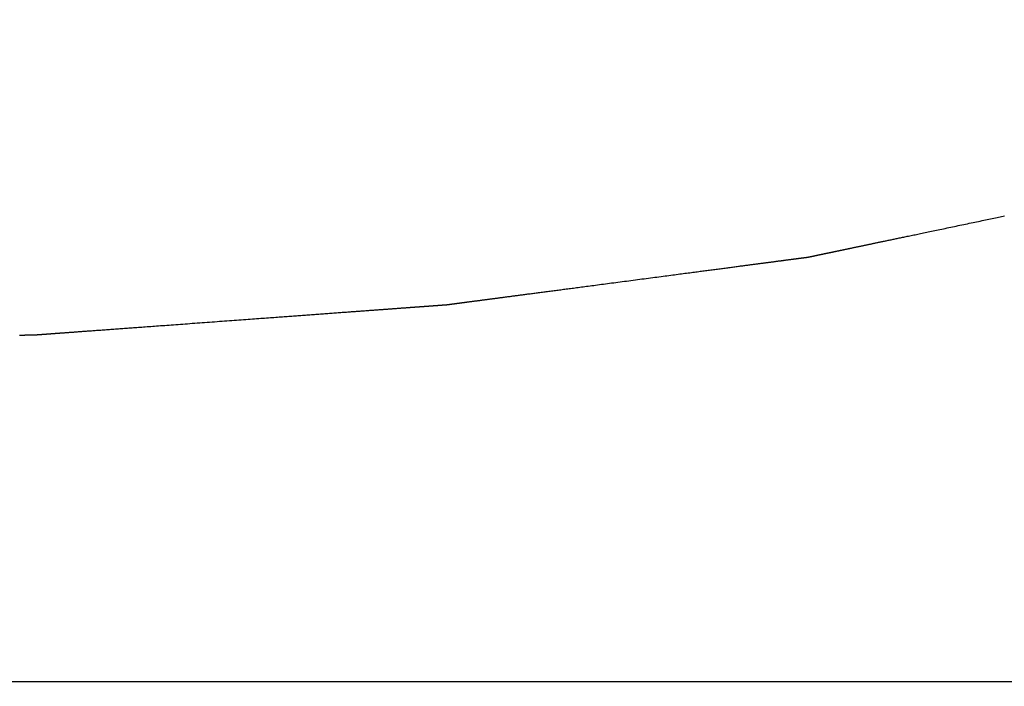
# Model space of a CAD drawing. Extents: x 0 to 841, y 0 to 594.
# Tile 62 of 129: x 442 to 494, y 200 to 235. Entities that reach past the tile are written whole.
import ezdxf

# ---------------------------------------------------------------- set-up
doc = ezdxf.new("R2010")
doc.units = 0
doc.header["$LTSCALE"] = 46.255
doc.header["$MEASUREMENT"] = 0
doc.header["$PDMODE"] = 3
doc.header["$PDSIZE"] = 0.3125
doc.layers.get('0').update_dxf_attribs({"linetype": 'CONTINUOUS'})
doc.layers.get('DEFPOINTS').update_dxf_attribs({"linetype": 'CONTINUOUS'})
doc.styles.get("Standard").update_dxf_attribs({"font": 'trium.ttf.shx'})
doc.dimstyles.new('DIMSTYLE_1', dxfattribs={"dimtxt": 2.2, "dimasz": 1, "dimexe": 0.18, "dimexo": 0.0625, "dimgap": 0.09, "dimtad": 1, "dimzin": 0, "dimtxsty": 'STANDARD', "dimblk": '_ARROW_FILLED', "dimcen": 0.09, "dimazin": 3, "dimtp": 0.01, "dimtfac": 1, "dimtdec": 4, "dimtix": 1, "dimtmove": 0, "dimatfit": 3, "dimtolj": 1, "dimtzin": 0})

# ---------------------------------------------------------------- blocks, each defined once
blk = doc.blocks.new('_ARROW_FILLED')
at = {"linetype": 'BYBLOCK'}
blk.add_hatch(color=0, dxfattribs=at).paths.add_polyline_path([(0, 0), (-1, 0.25), (-1, -0.25)], flags=0)
at = {"color": 0, "linetype": 'BYBLOCK'}
blk.add_lwpolyline([(0, 0), (-1, 0.25), (-1, -0.25), (-1, -0.25)], close=True, dxfattribs=at)
blk = doc.blocks.new('*D9')
at = {"color": 0}
for p, q in [((331.945, 247.769), (331.945, 199.586)), ((506.945, 247.769), (506.945, 199.586)), ((332.945, 199.766), (505.945, 199.766))]:
    blk.add_line(p, q, dxfattribs=at)
at = {"layer": 'DEFPOINTS', "color": 0}
for p in [(331.945, 247.831), (506.945, 247.831), (506.945, 199.766)]:
    blk.add_point(p, dxfattribs=at)
at = {"color": 0, "rotation": 180}
blk.add_blockref('_ARROW_FILLED', (331.945, 199.766), dxfattribs=at)
at = {"color": 0}
blk.add_blockref('_ARROW_FILLED', (506.945, 199.766), dxfattribs=at)
at = {"color": 0, "insert": (416.915, 201.416), "char_height": 2.2, "attachment_point": 5}
blk.add_mtext('\\A1;175.00', dxfattribs=at)

msp = doc.modelspace()

# ---------------------------------------------------------------- linework, layer by layer
at = {"color": 2, "linetype": 'CONTINUOUS'}
msp.add_lwpolyline([(441.9962, 218.1496), (442.014, 218.15), (442.0315, 218.1504), (442.0488, 218.1508), (442.0659, 218.1512), (442.0828, 218.1516), (442.0994, 218.152), (442.1158, 218.1524), (442.1319, 218.1528), (442.1479, 218.1531), (442.1636, 218.1535), (442.1791, 218.1539), (442.1943, 218.1542), (442.2094, 218.1546), (442.2242, 218.1549), (442.2387, 218.1553), (442.2531, 218.1556), (442.2672, 218.1559), (442.2811, 218.1563), (442.2948, 218.1566), (442.3082, 218.1569), (442.3214, 218.1572), (442.3344, 218.1575), (442.3471, 218.1578), (442.3597, 218.1581), (442.372, 218.1584), (442.384, 218.1587), (442.3959, 218.1589), (442.4075, 218.1592), (442.4189, 218.1595), (442.4301, 218.1597), (442.4411, 218.16), (442.4519, 218.1603), (442.4626, 218.1605), (442.473, 218.1607), (442.4833, 218.161), (442.4935, 218.1612), (442.5034, 218.1615), (442.5133, 218.1617), (442.523, 218.1619), (442.5326, 218.1621), (442.542, 218.1624), (442.5514, 218.1626), (442.5606, 218.1628), (442.5697, 218.163), (442.5787, 218.1632), (442.5876, 218.1634), (442.5963, 218.1636), (442.605, 218.1639), (442.6135, 218.1641), (442.6219, 218.1643), (442.6303, 218.1645), (442.6385, 218.1646), (442.6465, 218.1648), (442.6545, 218.165), (442.6624, 218.1652), (442.6701, 218.1654), (442.6777, 218.1656), (442.6852, 218.1657), (442.6926, 218.1659), (442.6999, 218.1661), (442.707, 218.1662), (442.714, 218.1664), (442.7209, 218.1665), (442.7276, 218.1667), (442.7342, 218.1669), (442.7406, 218.167), (442.7469, 218.1671), (442.753, 218.1673), (442.759, 218.1674), (442.7648, 218.1676), (442.7705, 218.1677), (442.7759, 218.1678), (442.7812, 218.168), (442.7864, 218.1681), (442.7914, 218.1682), (442.7962, 218.1684), (442.8009, 218.1685), (442.8055, 218.1686), (442.81, 218.1687), (442.8144, 218.1688), (442.8187, 218.1689), (442.8228, 218.169), (442.8269, 218.1691), (442.8309, 218.1692), (442.8348, 218.1693), (442.8387, 218.1694), (442.8425, 218.1695), (442.8463, 218.1695), (442.85, 218.1696), (442.8536, 218.1697), (442.8572, 218.1697), (442.8608, 218.1698), (442.8643, 218.1699), (442.8678, 218.17), (442.8713, 218.17), (442.8747, 218.1701), (442.8782, 218.1702), (442.8816, 218.1703), (442.8849, 218.1704), (442.8883, 218.1706), (442.8917, 218.1707), (442.8951, 218.1708), (442.8984, 218.171), (442.9018, 218.1712), (442.9052, 218.1714), (442.9087, 218.1716), (442.9122, 218.1718), (442.9158, 218.1721), (442.9194, 218.1723), (442.9232, 218.1726), (442.927, 218.1729), (442.931, 218.1731), (442.935, 218.1734), (442.9392, 218.1738), (442.9435, 218.1741), (442.948, 218.1744), (442.9527, 218.1748), (442.9575, 218.1751), (442.9625, 218.1755), (442.9676, 218.1758), (442.9729, 218.1762), (442.9784, 218.1766), (442.984, 218.177), (442.9898, 218.1775), (442.9958, 218.1779), (443.0019, 218.1783), (443.0082, 218.1788), (443.0146, 218.1793), (443.0212, 218.1797), (443.028, 218.1802), (443.035, 218.1807), (443.0421, 218.1813), (443.0494, 218.1818), (443.0568, 218.1823), (443.0644, 218.1829), (443.0721, 218.1835), (443.08, 218.184), (443.088, 218.1846), (443.0962, 218.1852), (443.1045, 218.1858), (443.1129, 218.1865), (443.1215, 218.1871), (443.1302, 218.1877), (443.139, 218.1884), (443.1479, 218.189), (443.157, 218.1897), (443.1661, 218.1904), (443.1754, 218.1911), (443.1848, 218.1917), (443.1943, 218.1924), (443.204, 218.1931), (443.2138, 218.1939), (443.2238, 218.1946), (443.2339, 218.1953), (443.2442, 218.1961), (443.2547, 218.1969), (443.2654, 218.1976), (443.2762, 218.1984), (443.2873, 218.1992), (443.2985, 218.2001), (443.31, 218.2009), (443.3217, 218.2018), (443.3336, 218.2026), (443.3457, 218.2035), (443.3581, 218.2044), (443.3706, 218.2053), (443.3834, 218.2063), (443.3964, 218.2072), (443.4097, 218.2082), (443.4231, 218.2092), (443.4368, 218.2102), (443.4507, 218.2112), (443.4648, 218.2122), (443.4791, 218.2133), (443.4937, 218.2144), (443.5085, 218.2154), (443.5235, 218.2165), (443.5387, 218.2177), (443.5541, 218.2188), (443.5698, 218.2199), (443.5857, 218.2211), (443.6018, 218.2223), (443.6181, 218.2235), (443.6346, 218.2247), (443.6514, 218.2259), (443.6684, 218.2272), (443.6856, 218.2284), (443.703, 218.2297), (443.7207, 218.231), (443.7385, 218.2323), (443.7566, 218.2336), (443.7749, 218.235), (443.7935, 218.2363), (443.8123, 218.2377), (443.8313, 218.2391), (443.8506, 218.2405), (443.8703, 218.2419), (443.8902, 218.2434), (443.9105, 218.2449), (443.9311, 218.2464), (443.952, 218.2479), (443.9734, 218.2495), (443.9951, 218.2511), (444.0172, 218.2527), (444.0397, 218.2544), (444.0626, 218.256), (444.086, 218.2577), (444.1099, 218.2595), (444.1343, 218.2613), (444.1594, 218.2631), (444.1852, 218.265), (444.2116, 218.2669), (444.2389, 218.2689), (444.267, 218.271), (444.2961, 218.2731), (444.3261, 218.2753), (444.3571, 218.2776), (444.3892, 218.28), (444.4225, 218.2824), (444.457, 218.2849), (444.4927, 218.2875), (444.5298, 218.2902), (444.5681, 218.2931), (444.6078, 218.296), (444.6489, 218.299), (444.6912, 218.3021), (444.7349, 218.3053), (444.7799, 218.3086), (444.8262, 218.312), (444.8738, 218.3154), (444.9228, 218.319), (444.9731, 218.3227), (445.0247, 218.3265), (445.0776, 218.3304), (445.1319, 218.3343), (445.1874, 218.3384), (445.2443, 218.3426), (445.3025, 218.3468), (445.362, 218.3512), (445.4227, 218.3556), (445.4846, 218.3602), (445.5476, 218.3648), (445.6119, 218.3695), (445.6772, 218.3743), (445.7436, 218.3792), (445.8111, 218.3841), (445.8796, 218.3891), (445.9491, 218.3942), (446.0196, 218.3994), (446.0911, 218.4046), (446.1634, 218.4099), (446.2366, 218.4153), (446.3106, 218.4207), (446.3854, 218.4262), (446.4609, 218.4317), (446.5371, 218.4373), (446.6138, 218.4429), (446.6911, 218.4486), (446.7689, 218.4543), (446.847, 218.46), (446.9255, 218.4657), (447.0043, 218.4715), (447.0834, 218.4773), (447.1626, 218.4831), (447.2419, 218.4889), (447.3213, 218.4947), (447.4007, 218.5005), (447.4802, 218.5064), (447.56, 218.5122), (447.6401, 218.5181), (447.7207, 218.524), (447.8019, 218.5299), (447.8838, 218.5359), (447.9665, 218.542), (448.0502, 218.5481), (448.1349, 218.5543), (448.2208, 218.5606), (448.308, 218.567), (448.3965, 218.5735), (448.4867, 218.5801), (448.5784, 218.5868), (448.672, 218.5936), (448.7672, 218.6006), (448.8643, 218.6077), (448.9631, 218.615), (449.0637, 218.6223), (449.166, 218.6298), (449.2701, 218.6375), (449.376, 218.6452), (449.4836, 218.6531), (449.593, 218.6611), (449.7041, 218.6692), (449.8171, 218.6775), (449.9318, 218.6859), (450.0482, 218.6944), (450.1664, 218.7031), (450.2864, 218.7119), (450.408, 218.7208), (450.5311, 218.7298), (450.6557, 218.7389), (450.7815, 218.7482), (450.9085, 218.7575), (451.0366, 218.7668), (451.1656, 218.7763), (451.2955, 218.7858), (451.426, 218.7954), (451.5572, 218.805), (451.6888, 218.8146), (451.8207, 218.8243), (451.9529, 218.834), (452.0852, 218.8437), (452.2175, 218.8533), (452.3497, 218.863), (452.4817, 218.8727), (452.6133, 218.8823), (452.7444, 218.8919), (452.875, 218.9015), (453.0048, 218.911), (453.1338, 218.9205), (453.2619, 218.9298), (453.3889, 218.9391), (453.5148, 218.9484), (453.6393, 218.9575), (453.7625, 218.9665), (453.8841, 218.9754), (454.004, 218.9842), (454.1223, 218.9929), (454.2387, 219.0014), (454.3534, 219.0098), (454.4663, 219.0181), (454.5775, 219.0262), (454.6869, 219.0342), (454.7945, 219.0421), (454.9004, 219.0498), (455.0045, 219.0575), (455.1068, 219.065), (455.2074, 219.0723), (455.3062, 219.0796), (455.4032, 219.0867), (455.4985, 219.0937), (455.592, 219.1005), (455.6838, 219.1072), (455.7739, 219.1138), (455.8625, 219.1203), (455.9497, 219.1267), (456.0356, 219.133), (456.1203, 219.1392), (456.2039, 219.1453), (456.2867, 219.1514), (456.3685, 219.1574), (456.4497, 219.1633), (456.5303, 219.1692), (456.6104, 219.1751), (456.6902, 219.1809), (456.7698, 219.1868), (456.8492, 219.1926), (456.9286, 219.1984), (457.008, 219.2042), (457.0874, 219.21), (457.1668, 219.2159), (457.2462, 219.2217), (457.3256, 219.2275), (457.405, 219.2333), (457.4844, 219.2391), (457.5638, 219.2449), (457.6432, 219.2507), (457.7226, 219.2566), (457.802, 219.2624), (457.8814, 219.2682), (457.9608, 219.274), (458.0402, 219.2798), (458.1195, 219.2856), (458.1989, 219.2915), (458.2781, 219.2973), (458.3571, 219.303), (458.4359, 219.3088), (458.5144, 219.3146), (458.5926, 219.3203), (458.6703, 219.326), (458.7476, 219.3316), (458.8243, 219.3373), (458.9005, 219.3428), (458.976, 219.3484), (459.0508, 219.3539), (459.1248, 219.3593), (459.1981, 219.3646), (459.2704, 219.3699), (459.3419, 219.3752), (459.4124, 219.3803), (459.4821, 219.3854), (459.5509, 219.3905), (459.6189, 219.3955), (459.6859, 219.4004), (459.7521, 219.4052), (459.8174, 219.41), (459.8818, 219.4147), (459.9453, 219.4194), (460.0079, 219.424), (460.0697, 219.4285), (460.1306, 219.4329), (460.1906, 219.4373), (460.2497, 219.4417), (460.3079, 219.4459), (460.3652, 219.4501), (460.4217, 219.4543), (460.4773, 219.4583), (460.532, 219.4623), (460.5858, 219.4663), (460.6387, 219.4702), (460.6908, 219.474), (460.7419, 219.4777), (460.7922, 219.4814), (460.8416, 219.485), (460.8901, 219.4886), (460.9378, 219.4921), (460.9845, 219.4955), (461.0304, 219.4989), (461.0755, 219.5022), (461.1198, 219.5054), (461.1634, 219.5086), (461.2063, 219.5117), (461.2487, 219.5148), (461.2905, 219.5179), (461.3319, 219.5209), (461.3728, 219.5239), (461.4134, 219.5269), (461.4537, 219.5299), (461.4938, 219.5328), (461.5336, 219.5357), (461.5734, 219.5386), (461.6131, 219.5415), (461.6528, 219.5444), (461.6925, 219.5473), (461.7321, 219.5502), (461.7716, 219.5531), (461.811, 219.556), (461.8503, 219.5589), (461.8893, 219.5618), (461.9282, 219.5646), (461.9668, 219.5674), (462.0052, 219.5702), (462.0433, 219.573), (462.081, 219.5758), (462.1184, 219.5785), (462.1555, 219.5813), (462.1921, 219.5839), (462.2282, 219.5866), (462.264, 219.5892), (462.2993, 219.5918), (462.3341, 219.5943), (462.3685, 219.5969), (462.4025, 219.5993), (462.436, 219.6018), (462.4691, 219.6042), (462.5017, 219.6066), (462.5339, 219.609), (462.5657, 219.6113), (462.597, 219.6136), (462.6279, 219.6159), (462.6583, 219.6181), (462.6883, 219.6203), (462.7179, 219.6224), (462.747, 219.6246), (462.7757, 219.6267), (462.8039, 219.6287), (462.8317, 219.6308), (462.859, 219.6328), (462.8859, 219.6348), (462.9124, 219.6367), (462.9384, 219.6386), (462.964, 219.6405), (462.9891, 219.6423), (463.0138, 219.6441), (463.0381, 219.6459), (463.0619, 219.6476), (463.0853, 219.6494), (463.1082, 219.651), (463.1308, 219.6527), (463.1529, 219.6543), (463.1747, 219.6559), (463.1962, 219.6575), (463.2174, 219.659), (463.2383, 219.6606), (463.259, 219.6621), (463.2794, 219.6636), (463.2997, 219.6651), (463.3199, 219.6665), (463.3399, 219.668), (463.3599, 219.6695), (463.3797, 219.6709), (463.3996, 219.6724), (463.4194, 219.6738), (463.4393, 219.6753), (463.4591, 219.6767), (463.4788, 219.6782), (463.4985, 219.6796), (463.5182, 219.6811), (463.5377, 219.6825), (463.5571, 219.6839), (463.5765, 219.6853), (463.5956, 219.6867), (463.6147, 219.6881), (463.6336, 219.6895), (463.6523, 219.6909), (463.6708, 219.6922), (463.6891, 219.6936), (463.7072, 219.6949), (463.725, 219.6962), (463.7427, 219.6975), (463.7601, 219.6988), (463.7773, 219.7), (463.7943, 219.7013), (463.811, 219.7025), (463.8276, 219.7037), (463.8439, 219.7049), (463.86, 219.7061), (463.8759, 219.7073), (463.8915, 219.7084), (463.907, 219.7095), (463.9222, 219.7107), (463.9372, 219.7118), (463.952, 219.7128), (463.9665, 219.7139), (463.9809, 219.715), (463.995, 219.716), (464.0089, 219.717), (464.0225, 219.718), (464.036, 219.719), (464.0492, 219.72), (464.0622, 219.7209), (464.075, 219.7219), (464.0876, 219.7228), (464.1, 219.7237), (464.1121, 219.7246), (464.124, 219.7254), (464.1357, 219.7263), (464.1472, 219.7271), (464.1584, 219.728), (464.1695, 219.7288), (464.1803, 219.7296), (464.191, 219.7303), (464.2015, 219.7311), (464.2118, 219.7319), (464.2219, 219.7326), (464.2319, 219.7333), (464.2417, 219.7341), (464.2513, 219.7348), (464.2609, 219.7355), (464.2703, 219.7362), (464.2795, 219.7368), (464.2887, 219.7375), (464.2977, 219.7382), (464.3067, 219.7388), (464.3155, 219.7395), (464.3242, 219.7401), (464.3328, 219.7407), (464.3413, 219.7414), (464.3497, 219.742), (464.358, 219.7426), (464.3661, 219.7432), (464.3742, 219.7438), (464.3821, 219.7443), (464.3899, 219.7449), (464.3977, 219.7455), (464.4053, 219.746), (464.4128, 219.7466), (464.4201, 219.7471), (464.4274, 219.7477), (464.4346, 219.7482), (464.4416, 219.7487), (464.4485, 219.7492), (464.4553, 219.7497), (464.462, 219.7502), (464.4685, 219.7507), (464.4748, 219.7511), (464.4811, 219.7516), (464.4872, 219.752), (464.4931, 219.7525), (464.4989, 219.7529), (464.5045, 219.7533), (464.5099, 219.7537), (464.5152, 219.7541), (464.5204, 219.7545), (464.5253, 219.7548), (464.5302, 219.7552), (464.5349, 219.7555), (464.5394, 219.7559), (464.5438, 219.7562), (464.5481, 219.7565), (464.5523, 219.7568), (464.5563, 219.7571), (464.5603, 219.7574), (464.5641, 219.7577), (464.5679, 219.7579), (464.5715, 219.7582), (464.5751, 219.7585), (464.5785, 219.7587), (464.5819, 219.759), (464.5852, 219.7592), (464.5885, 219.7595), (464.5916, 219.7597), (464.5947, 219.7599), (464.5977, 219.7601), (464.6005, 219.7603), (464.6034, 219.7606), (464.6061, 219.7608), (464.6087, 219.761), (464.6113, 219.7611), (464.6138, 219.7613), (464.6162, 219.7615), (464.6185, 219.7617), (464.6207, 219.7618), (464.6229, 219.762), (464.625, 219.7621), (464.627, 219.7623), (464.6289, 219.7624), (464.6308, 219.7626), (464.6325, 219.7627), (464.6343, 219.7628), (464.6359, 219.7629), (464.6376, 219.7631), (464.6391, 219.7632), (464.6406, 219.7633), (464.6421, 219.7634), (464.6435, 219.7635), (464.6449, 219.7636), (464.6462, 219.7637), (464.6475, 219.7638), (464.6487, 219.7639), (464.6499, 219.764), (464.6511, 219.7641), (464.6522, 219.7641), (464.6533, 219.7642), (464.6544, 219.7643), (464.6555, 219.7644), (464.6565, 219.7645), (464.6575, 219.7645), (464.6585, 219.7646), (464.6595, 219.7647), (464.6604, 219.7648), (464.6613, 219.7648), (464.6623, 219.7649), (464.6632, 219.7649), (464.664, 219.765), (464.6649, 219.7651), (464.6658, 219.7651), (464.6666, 219.7652), (464.6675, 219.7652), (464.6683, 219.7653), (464.6691, 219.7654), (464.6699, 219.7654), (464.6707, 219.7655), (464.6715, 219.7655), (464.6723, 219.7656), (464.6731, 219.7657), (464.6739, 219.7657), (464.6747, 219.7658), (464.6755, 219.7659), (464.6762, 219.766), (464.677, 219.7661), (464.6778, 219.7662), (464.6786, 219.7663), (464.6794, 219.7664), (464.6802, 219.7665), (464.6811, 219.7666), (464.682, 219.7667), (464.6828, 219.7668), (464.6837, 219.7669), (464.6847, 219.767), (464.6857, 219.7672), (464.6867, 219.7673), (464.6877, 219.7674), (464.6888, 219.7676), (464.6899, 219.7677), (464.691, 219.7679), (464.6922, 219.768), (464.6935, 219.7682), (464.6948, 219.7684), (464.6962, 219.7686), (464.6976, 219.7687), (464.6991, 219.7689), (464.7007, 219.7691), (464.7023, 219.7694), (464.704, 219.7696), (464.7058, 219.7698), (464.7077, 219.7701), (464.7096, 219.7703), (464.7117, 219.7706), (464.7138, 219.7709), (464.716, 219.7712), (464.7183, 219.7715), (464.7206, 219.7718), (464.7231, 219.7721), (464.7256, 219.7724), (464.7282, 219.7728), (464.7309, 219.7731), (464.7337, 219.7735), (464.7365, 219.7739), (464.7394, 219.7742), (464.7424, 219.7746), (464.7454, 219.775), (464.7486, 219.7755), (464.7518, 219.7759), (464.7551, 219.7763), (464.7584, 219.7768), (464.7619, 219.7772), (464.7655, 219.7777), (464.7691, 219.7782), (464.7729, 219.7787), (464.7768, 219.7792), (464.7808, 219.7797), (464.7849, 219.7802), (464.7892, 219.7808), (464.7936, 219.7814), (464.7981, 219.782), (464.8027, 219.7826), (464.8075, 219.7832), (464.8125, 219.7839), (464.8176, 219.7845), (464.8228, 219.7852), (464.8281, 219.7859), (464.8336, 219.7867), (464.8392, 219.7874), (464.845, 219.7881), (464.8508, 219.7889), (464.8568, 219.7897), (464.8629, 219.7905), (464.869, 219.7913), (464.8753, 219.7921), (464.8817, 219.793), (464.8882, 219.7938), (464.8948, 219.7947), (464.9016, 219.7956), (464.9084, 219.7965), (464.9154, 219.7974), (464.9225, 219.7984), (464.9298, 219.7993), (464.9372, 219.8003), (464.9449, 219.8013), (464.9527, 219.8023), (464.9607, 219.8034), (464.969, 219.8045), (464.9776, 219.8056), (464.9863, 219.8068), (464.9954, 219.808), (465.0047, 219.8092), (465.0143, 219.8104), (465.0242, 219.8117), (465.0343, 219.8131), (465.0448, 219.8145), (465.0555, 219.8159), (465.0664, 219.8173), (465.0777, 219.8188), (465.0891, 219.8203), (465.1008, 219.8218), (465.1128, 219.8234), (465.1249, 219.825), (465.1373, 219.8266), (465.1499, 219.8283), (465.1627, 219.83), (465.1757, 219.8317), (465.1889, 219.8334), (465.2023, 219.8352), (465.216, 219.837), (465.2299, 219.8388), (465.2442, 219.8407), (465.2587, 219.8426), (465.2736, 219.8446), (465.2889, 219.8466), (465.3046, 219.8487), (465.3207, 219.8508), (465.3373, 219.853), (465.3543, 219.8552), (465.3719, 219.8575), (465.3899, 219.8599), (465.4086, 219.8624), (465.4278, 219.8649), (465.4476, 219.8675), (465.4679, 219.8702), (465.4888, 219.8729), (465.5102, 219.8758), (465.5321, 219.8786), (465.5545, 219.8816), (465.5775, 219.8846), (465.6009, 219.8877), (465.6247, 219.8908), (465.649, 219.894), (465.6738, 219.8973), (465.699, 219.9006), (465.7246, 219.904), (465.7506, 219.9074), (465.777, 219.9109), (465.8038, 219.9144), (465.8309, 219.918), (465.8585, 219.9216), (465.8864, 219.9253), (465.9148, 219.929), (465.9435, 219.9328), (465.9726, 219.9367), (466.0021, 219.9405), (466.032, 219.9445), (466.0622, 219.9485), (466.0929, 219.9525), (466.124, 219.9566), (466.1554, 219.9607), (466.1872, 219.9649), (466.2194, 219.9692), (466.252, 219.9735), (466.2849, 219.9778), (466.3181, 219.9822), (466.3516, 219.9866), (466.3854, 219.991), (466.4194, 219.9955), (466.4536, 220), (466.488, 220.0045), (466.5225, 220.0091), (466.5572, 220.0136), (466.5919, 220.0182), (466.6268, 220.0228), (466.6617, 220.0274), (466.6966, 220.032), (466.7315, 220.0366), (466.7665, 220.0412), (466.8014, 220.0458), (466.8363, 220.0504), (466.8713, 220.055), (466.9062, 220.0596), (466.9411, 220.0642), (466.9761, 220.0688), (467.011, 220.0734), (467.0459, 220.078), (467.0808, 220.0826), (467.1158, 220.0872), (467.1507, 220.0918), (467.1856, 220.0964), (467.2206, 220.101), (467.2555, 220.1056), (467.2905, 220.1102), (467.3256, 220.1148), (467.3608, 220.1195), (467.3963, 220.1242), (467.432, 220.1289), (467.468, 220.1336), (467.5044, 220.1384), (467.5412, 220.1432), (467.5785, 220.1482), (467.6163, 220.1531), (467.6546, 220.1582), (467.6936, 220.1633), (467.7333, 220.1685), (467.7736, 220.1739), (467.8148, 220.1793), (467.8567, 220.1848), (467.8994, 220.1904), (467.9429, 220.1961), (467.9871, 220.202), (468.0321, 220.2079), (468.0779, 220.2139), (468.1245, 220.2201), (468.1718, 220.2263), (468.22, 220.2326), (468.2689, 220.2391), (468.3185, 220.2456), (468.369, 220.2523), (468.4202, 220.259), (468.4722, 220.2659), (468.525, 220.2728), (468.5786, 220.2799), (468.6329, 220.287), (468.688, 220.2943), (468.7439, 220.3016), (468.8006, 220.3091), (468.858, 220.3167), (468.9162, 220.3243), (468.9752, 220.3321), (469.035, 220.34), (469.0955, 220.348), (469.1569, 220.356), (469.219, 220.3642), (469.2818, 220.3725), (469.3455, 220.3809), (469.4099, 220.3894), (469.4751, 220.3979), (469.5409, 220.4066), (469.6073, 220.4154), (469.6743, 220.4242), (469.7418, 220.4331), (469.8098, 220.442), (469.8782, 220.451), (469.947, 220.4601), (470.0161, 220.4692), (470.0854, 220.4783), (470.1549, 220.4875), (470.2246, 220.4967), (470.2944, 220.5058), (470.3643, 220.515), (470.4342, 220.5242), (470.5042, 220.5335), (470.5743, 220.5427), (470.6448, 220.552), (470.7158, 220.5613), (470.7872, 220.5707), (470.8592, 220.5802), (470.932, 220.5898), (471.0056, 220.5995), (471.0802, 220.6093), (471.1557, 220.6193), (471.2324, 220.6294), (471.3104, 220.6396), (471.3897, 220.6501), (471.4704, 220.6607), (471.5527, 220.6716), (471.6365, 220.6826), (471.7219, 220.6938), (471.8089, 220.7053), (471.8973, 220.717), (471.9874, 220.7288), (472.079, 220.7409), (472.1721, 220.7531), (472.2668, 220.7656), (472.3631, 220.7783), (472.4609, 220.7912), (472.5602, 220.8043), (472.6612, 220.8175), (472.7636, 220.831), (472.8676, 220.8447), (472.9732, 220.8586), (473.0802, 220.8727), (473.1885, 220.887), (473.2981, 220.9014), (473.4088, 220.916), (473.5206, 220.9307), (473.6333, 220.9456), (473.7468, 220.9605), (473.861, 220.9756), (473.9759, 220.9907), (474.0913, 221.0059), (474.2071, 221.0211), (474.3232, 221.0364), (474.4395, 221.0518), (474.5559, 221.0671), (474.6723, 221.0824), (474.7887, 221.0977), (474.9048, 221.113), (475.0206, 221.1283), (475.1359, 221.1435), (475.2508, 221.1586), (475.3651, 221.1736), (475.4786, 221.1886), (475.5913, 221.2034), (475.703, 221.2182), (475.8137, 221.2327), (475.9233, 221.2472), (476.0317, 221.2614), (476.1387, 221.2755), (476.2442, 221.2894), (476.3482, 221.3031), (476.4507, 221.3166), (476.5516, 221.3299), (476.651, 221.343), (476.7488, 221.3559), (476.845, 221.3686), (476.9397, 221.381), (477.0329, 221.3933), (477.1245, 221.4054), (477.2145, 221.4172), (477.303, 221.4289), (477.3899, 221.4403), (477.4753, 221.4516), (477.5592, 221.4626), (477.6414, 221.4735), (477.7222, 221.4841), (477.8015, 221.4945), (477.8794, 221.5048), (477.9561, 221.5149), (478.0317, 221.5249), (478.1062, 221.5347), (478.1798, 221.5444), (478.2526, 221.5539), (478.3247, 221.5634), (478.3961, 221.5728), (478.467, 221.5822), (478.5375, 221.5915), (478.6077, 221.6007), (478.6777, 221.6099), (478.7476, 221.6191), (478.8174, 221.6283), (478.8872, 221.6375), (478.9569, 221.6467), (479.0265, 221.6559), (479.0958, 221.665), (479.1649, 221.6741), (479.2336, 221.6831), (479.302, 221.6922), (479.37, 221.7011), (479.4375, 221.71), (479.5045, 221.7188), (479.571, 221.7276), (479.6368, 221.7362), (479.7019, 221.7448), (479.7664, 221.7533), (479.83, 221.7617), (479.8929, 221.77), (479.955, 221.7781), (480.0163, 221.7862), (480.0769, 221.7942), (480.1366, 221.8021), (480.1956, 221.8098), (480.2538, 221.8175), (480.3113, 221.8251), (480.3679, 221.8325), (480.4238, 221.8399), (480.4789, 221.8472), (480.5333, 221.8543), (480.5868, 221.8614), (480.6396, 221.8683), (480.6916, 221.8752), (480.7429, 221.8819), (480.7933, 221.8886), (480.843, 221.8951), (480.8919, 221.9015), (480.94, 221.9079), (480.9874, 221.9141), (481.0339, 221.9202), (481.0797, 221.9263), (481.1248, 221.9322), (481.169, 221.938), (481.2125, 221.9438), (481.2552, 221.9494), (481.2971, 221.9549), (481.3382, 221.9603), (481.3786, 221.9656), (481.4182, 221.9709), (481.4572, 221.976), (481.4956, 221.981), (481.5334, 221.986), (481.5706, 221.9909), (481.6074, 221.9958), (481.6438, 222.0006), (481.6798, 222.0053), (481.7156, 222.01), (481.751, 222.0147), (481.7863, 222.0193), (481.8214, 222.0239), (481.8563, 222.0286), (481.8913, 222.0332), (481.9262, 222.0378), (481.9611, 222.0424), (481.996, 222.0469), (482.0307, 222.0515), (482.0654, 222.0561), (482.0999, 222.0606), (482.1343, 222.0652), (482.1685, 222.0697), (482.2025, 222.0741), (482.2363, 222.0786), (482.2698, 222.083), (482.303, 222.0874), (482.3359, 222.0917), (482.3685, 222.096), (482.4007, 222.1002), (482.4325, 222.1044), (482.4639, 222.1086), (482.4949, 222.1127), (482.5255, 222.1167), (482.5557, 222.1207), (482.5854, 222.1246), (482.6146, 222.1284), (482.6433, 222.1322), (482.6716, 222.1359), (482.6993, 222.1396), (482.7265, 222.1432), (482.7532, 222.1467), (482.7794, 222.1501), (482.805, 222.1535), (482.83, 222.1568), (482.8545, 222.16), (482.8784, 222.1632), (482.9016, 222.1662), (482.9243, 222.1692), (482.9465, 222.1721), (482.968, 222.175), (482.989, 222.1777), (483.0093, 222.1804), (483.0291, 222.183), (483.0484, 222.1855), (483.067, 222.188), (483.085, 222.1904), (483.1025, 222.1927), (483.1194, 222.1949), (483.1357, 222.197), (483.1514, 222.1991), (483.1666, 222.2011), (483.1812, 222.203), (483.1953, 222.2049), (483.209, 222.2067), (483.2222, 222.2084), (483.235, 222.2101), (483.2473, 222.2118), (483.2593, 222.2133), (483.271, 222.2149), (483.2823, 222.2164), (483.2933, 222.2178), (483.3041, 222.2192), (483.3146, 222.2206), (483.3249, 222.222), (483.335, 222.2233), (483.3449, 222.2246), (483.3546, 222.2259), (483.3642, 222.2271), (483.3735, 222.2284), (483.3828, 222.2296), (483.3918, 222.2308), (483.4007, 222.232), (483.4095, 222.2331), (483.4181, 222.2342), (483.4266, 222.2354), (483.435, 222.2365), (483.4433, 222.2376), (483.4515, 222.2386), (483.4595, 222.2397), (483.4675, 222.2407), (483.4753, 222.2418), (483.4831, 222.2428), (483.4908, 222.2438), (483.4983, 222.2448), (483.5058, 222.2458), (483.5132, 222.2468), (483.5204, 222.2477), (483.5276, 222.2487), (483.5347, 222.2496), (483.5417, 222.2505), (483.5486, 222.2514), (483.5554, 222.2523), (483.5621, 222.2532), (483.5687, 222.2541), (483.5752, 222.2549), (483.5816, 222.2558), (483.5879, 222.2566), (483.5941, 222.2574), (483.6002, 222.2582), (483.6062, 222.259), (483.6121, 222.2598), (483.618, 222.2606), (483.6237, 222.2613), (483.6293, 222.2621), (483.6348, 222.2628), (483.6403, 222.2635), (483.6456, 222.2642), (483.6509, 222.2649), (483.656, 222.2656), (483.661, 222.2662), (483.666, 222.2669), (483.6708, 222.2675), (483.6756, 222.2682), (483.6803, 222.2688), (483.6849, 222.2694), (483.6894, 222.27), (483.6938, 222.2705), (483.6981, 222.2711), (483.7024, 222.2717), (483.7065, 222.2722), (483.7106, 222.2728), (483.7146, 222.2733), (483.7185, 222.2738), (483.7224, 222.2743), (483.7262, 222.2748), (483.7299, 222.2753), (483.7335, 222.2758), (483.7371, 222.2763), (483.7406, 222.2767), (483.744, 222.2772), (483.7474, 222.2776), (483.7506, 222.278), (483.7538, 222.2785), (483.757, 222.2789), (483.76, 222.2793), (483.763, 222.2797), (483.7659, 222.2801), (483.7688, 222.2804), (483.7715, 222.2808), (483.7742, 222.2811), (483.7768, 222.2815), (483.7794, 222.2818), (483.7819, 222.2822), (483.7843, 222.2825), (483.7866, 222.2828), (483.7888, 222.2831), (483.791, 222.2834), (483.7931, 222.2836), (483.7952, 222.2839), (483.7971, 222.2842), (483.799, 222.2844), (483.8008, 222.2846), (483.8026, 222.2849), (483.8042, 222.2851), (483.8058, 222.2853), (483.8074, 222.2855), (483.8088, 222.2857), (483.8102, 222.2859), (483.8116, 222.2861), (483.8129, 222.2862), (483.8142, 222.2864), (483.8154, 222.2866), (483.8165, 222.2867), (483.8177, 222.2869), (483.8188, 222.287), (483.8199, 222.2872), (483.821, 222.2873), (483.8221, 222.2875), (483.8231, 222.2876), (483.8242, 222.2877), (483.8252, 222.2879), (483.8263, 222.288), (483.8274, 222.2881), (483.8284, 222.2883), (483.8295, 222.2884), (483.8306, 222.2885), (483.8316, 222.2887), (483.8327, 222.2888), (483.8338, 222.289), (483.8349, 222.2892), (483.836, 222.2893), (483.8371, 222.2895), (483.8383, 222.2897), (483.8394, 222.2899), (483.8406, 222.2901), (483.8417, 222.2904), (483.8429, 222.2906), (483.8442, 222.2908), (483.8454, 222.2911), (483.8466, 222.2914), (483.8479, 222.2916), (483.8492, 222.2919), (483.8505, 222.2922), (483.8518, 222.2925), (483.8531, 222.2928), (483.8545, 222.2931), (483.8558, 222.2934), (483.8572, 222.2937), (483.8586, 222.294), (483.8601, 222.2943), (483.8615, 222.2946), (483.863, 222.2949), (483.8645, 222.2952), (483.866, 222.2955), (483.8676, 222.2958), (483.8691, 222.2962), (483.8708, 222.2965), (483.8725, 222.2968), (483.8742, 222.2972), (483.8759, 222.2976), (483.8778, 222.2979), (483.8796, 222.2983), (483.8815, 222.2987), (483.8835, 222.2991), (483.8856, 222.2996), (483.8877, 222.3), (483.8898, 222.3005), (483.8921, 222.3009), (483.8943, 222.3014), (483.8967, 222.3019), (483.8991, 222.3024), (483.9015, 222.3029), (483.904, 222.3034), (483.9065, 222.304), (483.9091, 222.3045), (483.9118, 222.3051), (483.9144, 222.3056), (483.9172, 222.3062), (483.9199, 222.3068), (483.9227, 222.3074), (483.9256, 222.308), (483.9285, 222.3086), (483.9314, 222.3092), (483.9344, 222.3098), (483.9374, 222.3104), (483.9404, 222.3111), (483.9435, 222.3117), (483.9467, 222.3124), (483.9499, 222.3131), (483.9531, 222.3137), (483.9563, 222.3144), (483.9597, 222.3151), (483.963, 222.3158), (483.9664, 222.3165), (483.9698, 222.3172), (483.9733, 222.318), (483.9768, 222.3187), (483.9804, 222.3194), (483.984, 222.3202), (483.9877, 222.321), (483.9914, 222.3218), (483.9952, 222.3226), (483.9991, 222.3234), (484.003, 222.3242), (484.007, 222.325), (484.011, 222.3259), (484.0152, 222.3268), (484.0194, 222.3276), (484.0237, 222.3285), (484.0281, 222.3295), (484.0325, 222.3304), (484.0371, 222.3313), (484.0417, 222.3323), (484.0464, 222.3333), (484.0512, 222.3343), (484.0561, 222.3353), (484.061, 222.3364), (484.0661, 222.3374), (484.0712, 222.3385), (484.0764, 222.3396), (484.0817, 222.3407), (484.087, 222.3418), (484.0925, 222.343), (484.098, 222.3441), (484.1036, 222.3453), (484.1093, 222.3465), (484.1151, 222.3477), (484.121, 222.3489), (484.1269, 222.3502), (484.133, 222.3515), (484.1391, 222.3527), (484.1453, 222.354), (484.1515, 222.3554), (484.1579, 222.3567), (484.1643, 222.358), (484.1709, 222.3594), (484.1775, 222.3608), (484.1842, 222.3622), (484.1909, 222.3636), (484.1978, 222.3651), (484.2047, 222.3665), (484.2118, 222.368), (484.2189, 222.3695), (484.2262, 222.371), (484.2335, 222.3725), (484.241, 222.3741), (484.2486, 222.3757), (484.2563, 222.3773), (484.2641, 222.379), (484.2721, 222.3806), (484.2802, 222.3823), (484.2885, 222.3841), (484.2969, 222.3859), (484.3055, 222.3877), (484.3143, 222.3895), (484.3232, 222.3914), (484.3323, 222.3933), (484.3416, 222.3952), (484.351, 222.3972), (484.3605, 222.3992), (484.3703, 222.4012), (484.3802, 222.4033), (484.3903, 222.4054), (484.4005, 222.4076), (484.4109, 222.4098), (484.4215, 222.412), (484.4322, 222.4142), (484.4431, 222.4165), (484.4542, 222.4188), (484.4654, 222.4212), (484.4768, 222.4236), (484.4884, 222.426), (484.5001, 222.4285), (484.512, 222.431), (484.5241, 222.4335), (484.5363, 222.4361), (484.5487, 222.4387), (484.5613, 222.4413), (484.574, 222.444), (484.5869, 222.4467), (484.5999, 222.4494), (484.6131, 222.4522), (484.6265, 222.455), (484.64, 222.4578), (484.6538, 222.4607), (484.6676, 222.4636), (484.6816, 222.4665), (484.6958, 222.4695), (484.71, 222.4725), (484.7244, 222.4755), (484.7389, 222.4785), (484.7534, 222.4816), (484.7681, 222.4847), (484.7828, 222.4877), (484.7975, 222.4908), (484.8123, 222.4939), (484.8271, 222.4971), (484.842, 222.5002), (484.8569, 222.5033), (484.8717, 222.5064), (484.8866, 222.5095), (484.9016, 222.5127), (484.9166, 222.5158), (484.9317, 222.519), (484.9469, 222.5222), (484.9622, 222.5254), (484.9777, 222.5286), (484.9933, 222.5319), (485.0092, 222.5352), (485.0253, 222.5386), (485.0416, 222.542), (485.0582, 222.5455), (485.0751, 222.5491), (485.0923, 222.5527), (485.1098, 222.5563), (485.1276, 222.5601), (485.1458, 222.5639), (485.1643, 222.5678), (485.1831, 222.5717), (485.2023, 222.5757), (485.2218, 222.5798), (485.2416, 222.584), (485.2617, 222.5882), (485.2822, 222.5925), (485.303, 222.5969), (485.3242, 222.6013), (485.3457, 222.6058), (485.3675, 222.6104), (485.3896, 222.615), (485.4121, 222.6197), (485.4349, 222.6245), (485.458, 222.6294), (485.4814, 222.6343), (485.5052, 222.6393), (485.5294, 222.6443), (485.5538, 222.6495), (485.5786, 222.6547), (485.6037, 222.6599), (485.6291, 222.6653), (485.6549, 222.6707), (485.681, 222.6761), (485.7074, 222.6817), (485.7342, 222.6873), (485.7613, 222.693), (485.7887, 222.6987), (485.8164, 222.7046), (485.8444, 222.7104), (485.8727, 222.7164), (485.9012, 222.7223), (485.93, 222.7284), (485.9589, 222.7344), (485.988, 222.7405), (486.0173, 222.7467), (486.0467, 222.7529), (486.0762, 222.759), (486.1058, 222.7653), (486.1355, 222.7715), (486.1652, 222.7777), (486.1949, 222.7839), (486.2246, 222.7902), (486.2544, 222.7964), (486.2841, 222.8026), (486.3138, 222.8089), (486.3436, 222.8151), (486.3733, 222.8214), (486.403, 222.8276), (486.4328, 222.8338), (486.4625, 222.8401), (486.4922, 222.8463), (486.522, 222.8525), (486.5517, 222.8588), (486.5814, 222.865), (486.6112, 222.8713), (486.6409, 222.8775), (486.6707, 222.8837), (486.7004, 222.89), (486.7303, 222.8962), (486.7603, 222.9025), (486.7905, 222.9089), (486.8209, 222.9152), (486.8516, 222.9217), (486.8826, 222.9282), (486.9139, 222.9347), (486.9456, 222.9414), (486.9778, 222.9481), (487.0104, 222.955), (487.0436, 222.9619), (487.0773, 222.969), (487.1117, 222.9762), (487.1467, 222.9836), (487.1824, 222.9911), (487.2188, 222.9987), (487.2558, 223.0064), (487.2934, 223.0143), (487.3317, 223.0224), (487.3707, 223.0306), (487.4104, 223.0389), (487.4507, 223.0473), (487.4916, 223.0559), (487.5333, 223.0647), (487.5756, 223.0735), (487.6185, 223.0825), (487.6621, 223.0917), (487.7064, 223.101), (487.7513, 223.1104), (487.7969, 223.12), (487.8432, 223.1297), (487.8901, 223.1395), (487.9377, 223.1495), (487.9859, 223.1596), (488.0348, 223.1698), (488.0844, 223.1802), (488.1346, 223.1908), (488.1854, 223.2014), (488.237, 223.2123), (488.2892, 223.2232), (488.342, 223.2343), (488.3956, 223.2455), (488.4498, 223.2569), (488.5046, 223.2684), (488.5602, 223.28), (488.6165, 223.2919), (488.6736, 223.3038), (488.7315, 223.316), (488.7903, 223.3283), (488.85, 223.3408), (488.9108, 223.3536), (488.9725, 223.3665), (489.0353, 223.3797), (489.0991, 223.3931), (489.1642, 223.4067), (489.2304, 223.4206), (489.2978, 223.4348), (489.3666, 223.4492), (489.4366, 223.4639), (489.508, 223.4788), (489.5806, 223.4941), (489.6547, 223.5096), (489.73, 223.5254), (489.8066, 223.5415), (489.8846, 223.5578), (489.9639, 223.5745), (490.0445, 223.5914), (490.1264, 223.6086), (490.2097, 223.626), (490.2943, 223.6438), (490.3802, 223.6618), (490.4674, 223.6801), (490.5559, 223.6986), (490.6458, 223.7175), (490.7369, 223.7366), (490.8291, 223.7559), (490.9224, 223.7755), (491.0166, 223.7953), (491.1118, 223.8152), (491.2077, 223.8353), (491.3043, 223.8556), (491.4016, 223.876), (491.4993, 223.8965), (491.5976, 223.9171), (491.6961, 223.9378), (491.795, 223.9585), (491.894, 223.9793), (491.9931, 224.0001), (492.0922, 224.0209), (492.1912, 224.0416), (492.29, 224.0624), (492.3886, 224.083), (492.4868, 224.1036), (492.5846, 224.1241), (492.6818, 224.1445), (492.7785, 224.1648), (492.8744, 224.1849), (492.9695, 224.2049), (493.0638, 224.2247), (493.1571, 224.2442), (493.2493, 224.2636), (493.3404, 224.2827), (493.4302, 224.3015), (493.5188, 224.3201), (493.606, 224.3384), (493.6919, 224.3564), (493.7765, 224.3741), (493.8597, 224.3916), (493.9417, 224.4088), (494.0223, 224.4257), (494.1016, 224.4423), (494.1795, 224.4587), (494.2562, 224.4748)], dxfattribs=at)

# ---------------------------------------------------------------- dimensions: what is measured, and where the dimension line sits
dim = msp.add_linear_dim(base=(506.9454, 199.7663), p1=(331.9454, 247.8314), p2=(506.9454, 247.8314), dimstyle='DIMSTYLE_1', dxfattribs=at)
dim.commit()
dim.dimension.update_dxf_attribs({"geometry": '*D9', "text_midpoint": (416.9154, 201.4163), "dimtype": 160})

doc.saveas('drawing.dxf')
